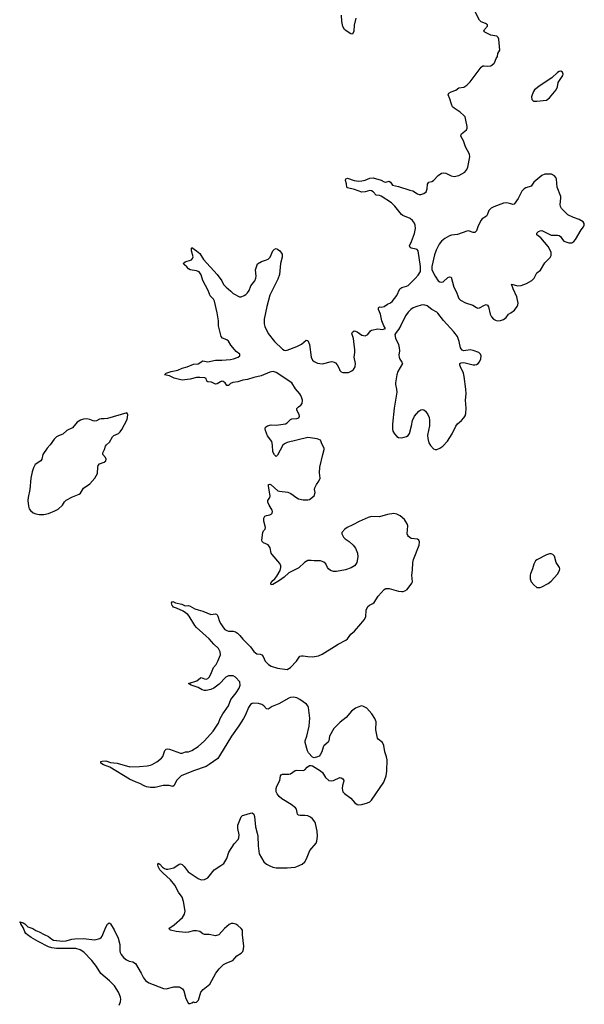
# Model space of a CAD drawing. Header units: inches. Extents: x 2057758 to 2159670, y 827298 to 1016821.
# Tile 88 of 90: x 2133826 to 2140926, y 985219 to 997593. Entities that reach past the tile are written whole.
import ezdxf

# ---------------------------------------------------------------- set-up
doc = ezdxf.new("R2010")
doc.units = ezdxf.units.IN
doc.header["$MEASUREMENT"] = 0
for name, color, linetype in [('C1938', 7, 'Continuous'), ('C1939', 7, 'Continuous'), ('C1949', 7, 'Continuous')]:
    doc.layers.add(name, color=color, linetype=linetype)

msp = doc.modelspace()

# ---------------------------------------------------------------- linework, layer by layer
at = {"layer": 'C1938', "color": 6, "elevation": 400}
for points in [[(2135077, 985210), (2135095, 985250), (2135097, 985283), (2135093, 985310), (2135069, 985370), (2135020, 985450), (2134955, 985515), (2134847, 985607), (2134792, 985692), (2134732, 985770), (2134634, 985874), (2134585, 985905), (2134530, 985921), (2134290, 985921), (2134230, 985928), (2134190, 985943), (2134058, 986010), (2133970, 986059), (2133926, 986090), (2133905, 986110), (2133892, 986130), (2133875, 986175), (2133840, 986230), (2133839, 986239), (2133826, 986250), (2133827, 986253), (2133830, 986256), (2133870, 986242), (2133890, 986230), (2133930, 986194), (2133990, 986172), (2134030, 986145), (2134070, 986129), (2134134, 986094), (2134190, 986071), (2134230, 986037), (2134250, 986026), (2134370, 986013), (2134410, 986017), (2134483, 986037), (2134519, 986041), (2134624, 986044), (2134770, 986029), (2134833, 986047), (2134850, 986057), (2134864, 986076), (2134910, 986187), (2134930, 986224), (2134950, 986241), (2134958, 986238), (2134970, 986231), (2135016, 986156), (2135066, 986050), (2135084, 985970), (2135084, 985890), (2135089, 985870), (2135104, 985844), (2135130, 985809), (2135170, 985778), (2135203, 985763), (2135250, 985751), (2135281, 985730), (2135354, 985610), (2135382, 985550), (2135410, 985516), (2135452, 985490), (2135636, 985416), (2135670, 985412), (2135763, 985437), (2135790, 985440), (2135830, 985437), (2135850, 985430), (2135874, 985414), (2135889, 985390), (2135915, 985290), (2135950, 985231), (2135970, 985231), (2135990, 985238), (2136010, 985251), (2136030, 985241), (2136050, 985245), (2136073, 985270), (2136102, 985370), (2136135, 985405), (2136215, 985470), (2136293, 985610), (2136335, 985665), (2136390, 985717), (2136430, 985739), (2136505, 985770), (2136556, 985830), (2136610, 985862), (2136630, 985883), (2136641, 985910), (2136645, 985950), (2136628, 986090), (2136626, 986150), (2136613, 986170), (2136571, 986210), (2136545, 986225), (2136510, 986236), (2136486, 986234), (2136459, 986221), (2136403, 986170), (2136330, 986090), (2136290, 986079), (2136210, 986095), (2136150, 986094), (2136130, 986104), (2136090, 986133), (2136050, 986144), (2136010, 986144), (2135950, 986125), (2135910, 986121), (2135792, 986132), (2135723, 986150), (2135701, 986170), (2135770, 986218), (2135873, 986310), (2135897, 986350), (2135905, 986390), (2135888, 986510), (2135870, 986565), (2135824, 986630), (2135777, 986717), (2135722, 986782), (2135625, 986870), (2135588, 986910), (2135568, 986950), (2135565, 986975), (2135568, 986992), (2135590, 986982), (2135622, 986942), (2135645, 986925), (2135670, 986917), (2135690, 986916), (2135765, 986935), (2135830, 986981), (2135850, 986984), (2135870, 986974), (2135896, 986950), (2135945, 986885), (2136070, 986800), (2136110, 986785), (2136150, 986788), (2136190, 986810), (2136210, 986829), (2136271, 986909), (2136357, 986963), (2136392, 986990), (2136430, 987050), (2136455, 987130), (2136523, 987237), (2136573, 987290), (2136583, 987310), (2136586, 987350), (2136571, 987430), (2136570, 987470), (2136610, 987576), (2136626, 987590), (2136643, 987597), (2136730, 987623), (2136750, 987624), (2136770, 987610), (2136779, 987579), (2136790, 987450), (2136813, 987370), (2136820, 987330), (2136826, 987210), (2136838, 987110), (2136898, 987010), (2136930, 986981), (2136970, 986958), (2137010, 986941), (2137050, 986934), (2137190, 986933), (2137290, 986944), (2137310, 986950), (2137379, 986981), (2137410, 987008), (2137433, 987047), (2137475, 987150), (2137555, 987245), (2137564, 987270), (2137571, 987330), (2137565, 987395), (2137545, 987490), (2137537, 987510), (2137508, 987550), (2137484, 987570), (2137450, 987586), (2137412, 987592), (2137351, 987591), (2137330, 987597), (2137319, 987610), (2137307, 987670), (2137293, 987690), (2137241, 987730), (2137122, 987802), (2137090, 987830), (2137064, 987864), (2137051, 987890), (2137050, 987930), (2137060, 987960), (2137099, 988030), (2137107, 988090), (2137116, 988104), (2137130, 988111), (2137210, 988110), (2137230, 988117), (2137290, 988156), (2137310, 988160), (2137390, 988156), (2137410, 988165), (2137441, 988199), (2137470, 988219), (2137490, 988221), (2137510, 988215), (2137610, 988154), (2137632, 988130), (2137673, 988070), (2137713, 988033), (2137746, 988026), (2137770, 988030), (2137850, 988069), (2137870, 988066), (2137890, 988051), (2137900, 988030), (2137899, 988010), (2137885, 987970), (2137879, 987930), (2137890, 987890), (2137909, 987869), (2137988, 987808), (2138039, 987750), (2138070, 987730), (2138090, 987725), (2138130, 987729), (2138199, 987750), (2138230, 987764), (2138250, 987783), (2138404, 988010), (2138433, 988090), (2138442, 988150), (2138446, 988290), (2138438, 988330), (2138419, 988390), (2138407, 988470), (2138387, 988507), (2138333, 988550), (2138325, 988565), (2138305, 988670), (2138308, 988768), (2138292, 988810), (2138254, 988870), (2138190, 988939), (2138150, 988963), (2138130, 988969), (2138110, 988967), (2138050, 988942), (2137997, 988903), (2137930, 988825), (2137854, 988766), (2137777, 988683), (2137723, 988590), (2137712, 988530), (2137706, 988514), (2137652, 988468), (2137643, 988450), (2137626, 988390), (2137605, 988355), (2137590, 988339), (2137570, 988328), (2137530, 988318), (2137506, 988326), (2137458, 988378), (2137444, 988404), (2137415, 988510), (2137416, 988530), (2137438, 988590), (2137466, 988714), (2137474, 988814), (2137458, 988950), (2137449, 988970), (2137431, 988990), (2137350, 989051), (2137310, 989071), (2137270, 989078), (2137230, 989074), (2137210, 989068), (2137083, 988997), (2137000, 988961), (2136950, 988928), (2136930, 988933), (2136894, 988970), (2136870, 988986), (2136830, 989000), (2136770, 989004), (2136750, 988998), (2136730, 988985), (2136704, 988950), (2136665, 988855), (2136640, 988810), (2136581, 988719), (2136489, 988590), (2136340, 988340), (2136318, 988310), (2136210, 988232), (2136170, 988209), (2136010, 988155), (2135858, 988090), (2135813, 988050), (2135799, 988030), (2135770, 987967), (2135750, 987954), (2135707, 987967), (2135670, 987970), (2135630, 987967), (2135530, 987944), (2135470, 987942), (2135422, 987950), (2135390, 987963), (2135335, 987995), (2135290, 988010), (2135205, 988050), (2134959, 988199), (2134879, 988230), (2134848, 988250), (2134848, 988270), (2134864, 988276), (2134910, 988277), (2134970, 988259), (2135051, 988250), (2135210, 988205), (2135332, 988208), (2135430, 988217), (2135470, 988224), (2135490, 988233), (2135550, 988268), (2135609, 988311), (2135626, 988334), (2135650, 988410), (2135670, 988425), (2135690, 988428), (2135710, 988424), (2135850, 988376), (2135870, 988377), (2135910, 988390), (2135950, 988393), (2135990, 988410), (2136070, 988459), (2136150, 988531), (2136258, 988650), (2136327, 988750), (2136346, 988810), (2136381, 988870), (2136452, 988970), (2136481, 989050), (2136550, 989132), (2136588, 989190), (2136600, 989230), (2136593, 989270), (2136540, 989330), (2136510, 989345), (2136490, 989348), (2136450, 989345), (2136419, 989330), (2136336, 989244), (2136269, 989190), (2136230, 989175), (2136170, 989164), (2136150, 989162), (2136120, 989170), (2136070, 989199), (2135984, 989230), (2135949, 989250), (2136054, 989286), (2136099, 989321), (2136110, 989324), (2136148, 989308), (2136170, 989306), (2136190, 989314), (2136207, 989330), (2136230, 989368), (2136265, 989450), (2136295, 989490), (2136316, 989530), (2136350, 989610), (2136349, 989650), (2136327, 989690), (2136266, 989746), (2136210, 989810), (2136050, 989953), (2136030, 989979), (2136017, 990000)], [(2136357, 990000), (2136390, 989950), (2136407, 989930), (2136430, 989915), (2136450, 989910), (2136510, 989908), (2136538, 989898), (2136563, 989883), (2136594, 989854), (2136630, 989806), (2136730, 989710), (2136770, 989652), (2136790, 989634), (2136810, 989625), (2136850, 989620), (2136871, 989611), (2136886, 989590), (2136912, 989532), (2136954, 989490), (2136990, 989468), (2137070, 989444), (2137190, 989426), (2137232, 989450), (2137306, 989530), (2137350, 989594), (2137370, 989600), (2137390, 989599), (2137451, 989589), (2137510, 989586), (2137582, 989598), (2137630, 989621), (2137786, 989714), (2137830, 989746), (2137927, 989793), (2137949, 989810), (2137991, 989870), (2138036, 989910), (2138115, 990000)]]:
    msp.add_lwpolyline(points, dxfattribs=at)
at = {"layer": 'C1939', "color": 6, "elevation": 400}
for points in [[(2138115, 990000), (2138158, 990050), (2138178, 990090), (2138183, 990170), (2138203, 990217), (2138223, 990237), (2138265, 990255), (2138283, 990270), (2138334, 990350), (2138410, 990433), (2138430, 990444), (2138470, 990446), (2138590, 990411), (2138630, 990405), (2138650, 990407), (2138670, 990413), (2138697, 990430), (2138759, 990510), (2138766, 990530), (2138758, 990610), (2138767, 990673), (2138768, 990770), (2138779, 990810), (2138851, 990990), (2138854, 991030), (2138845, 991050), (2138830, 991064), (2138750, 991074), (2138716, 991096), (2138705, 991110), (2138699, 991130), (2138705, 991230), (2138697, 991257), (2138679, 991290), (2138664, 991310), (2138610, 991358), (2138570, 991378), (2138530, 991386), (2138450, 991373), (2138350, 991344), (2138250, 991348), (2138210, 991337), (2138095, 991285), (2138017, 991243), (2137945, 991210), (2137914, 991190), (2137878, 991150), (2137876, 991130), (2137899, 991090), (2137919, 991070), (2137970, 991036), (2138020, 990990), (2138050, 990950), (2138075, 990890), (2138078, 990842), (2138065, 990770), (2138054, 990750), (2138035, 990730), (2137996, 990704), (2137922, 990678), (2137810, 990658), (2137770, 990656), (2137735, 990670), (2137711, 990690), (2137696, 990710), (2137674, 990754), (2137650, 990774), (2137610, 990790), (2137530, 990790), (2137490, 990798), (2137450, 990797), (2137407, 990773), (2137337, 990703), (2137210, 990641), (2137150, 990587), (2137095, 990545), (2137010, 990494), (2136988, 990490), (2136984, 990510), (2137010, 990547), (2137033, 990567), (2137061, 990599), (2137101, 990670), (2137111, 990710), (2137110, 990730), (2137098, 990758), (2137001, 990870), (2136990, 990890), (2136974, 990954), (2136961, 990981), (2136950, 990993), (2136890, 991018), (2136874, 991034), (2136872, 991052), (2136884, 991150), (2136892, 991168), (2136912, 991190), (2136917, 991210), (2136896, 991290), (2136897, 991330), (2136910, 991352), (2136930, 991362), (2136971, 991369), (2136990, 991380), (2136999, 991390), (2137005, 991410), (2137000, 991430), (2136962, 991490), (2136948, 991530), (2136948, 991550), (2136970, 991586), (2136975, 991610), (2136953, 991730), (2136955, 991750), (2136970, 991757), (2136990, 991749), (2137072, 991672), (2137094, 991666), (2137197, 991657), (2137237, 991637), (2137310, 991582), (2137330, 991573), (2137390, 991558), (2137450, 991557), (2137470, 991561), (2137530, 991611), (2137542, 991650), (2137535, 991690), (2137538, 991710), (2137557, 991750), (2137588, 991792), (2137605, 991830), (2137596, 991896), (2137600, 991970), (2137637, 992130), (2137656, 992190), (2137656, 992210), (2137630, 992255), (2137609, 992309), (2137567, 992327), (2137450, 992344), (2137190, 992281), (2137156, 992264), (2137134, 992246), (2137070, 992122), (2137050, 992104), (2137030, 992123), (2137010, 992164), (2137007, 992247), (2136995, 992290), (2136944, 992364), (2136915, 992430), (2136911, 992450), (2136915, 992470), (2136941, 992490), (2136990, 992502), (2137050, 992497), (2137168, 992512), (2137190, 992527), (2137231, 992569), (2137250, 992577), (2137310, 992580), (2137335, 992590), (2137345, 992610), (2137342, 992630), (2137318, 992670), (2137311, 992690), (2137313, 992707), (2137331, 992729), (2137362, 992750), (2137378, 992770), (2137381, 992810), (2137371, 992850), (2137362, 992870), (2137350, 992890), (2137294, 992954), (2137250, 993031), (2137050, 993158), (2137012, 993172), (2136970, 993162), (2136864, 993116), (2136770, 993098), (2136690, 993072), (2136630, 993061), (2136570, 993040), (2136507, 993033), (2136479, 993021), (2136450, 992996), (2136435, 992995), (2136430, 992995), (2136408, 993030), (2136386, 993046), (2136370, 993049), (2136350, 993043), (2136310, 993018), (2136290, 993014), (2136236, 993036), (2136190, 993043), (2136181, 993050), (2136170, 993084), (2136153, 993093), (2136090, 993097), (2136050, 993095), (2135970, 993076), (2135870, 993062), (2135770, 993088), (2135710, 993115), (2135648, 993130), (2135666, 993150), (2135729, 993170), (2135813, 993187), (2135870, 993212), (2135930, 993229), (2136010, 993262), (2136070, 993269), (2136130, 993305), (2136190, 993295), (2136290, 993314), (2136370, 993314), (2136478, 993322), (2136516, 993330), (2136574, 993350), (2136596, 993370), (2136593, 993390), (2136550, 993422), (2136527, 993447), (2136483, 993503), (2136452, 993552), (2136430, 993570), (2136377, 993590), (2136360, 993610), (2136326, 993746), (2136325, 993810), (2136309, 993910), (2136275, 994055), (2136262, 994082), (2136222, 994122), (2136198, 994190), (2136130, 994315), (2136107, 994387), (2136093, 994413), (2136083, 994423), (2136050, 994437), (2135968, 994450), (2135950, 994462), (2135929, 994489), (2135898, 994510), (2135882, 994530), (2135908, 994550), (2135986, 994574), (2136001, 994590), (2136007, 994613), (2135986, 994690), (2135985, 994716), (2135990, 994731), (2136051, 994690), (2136090, 994654), (2136137, 994577), (2136310, 994392), (2136366, 994310), (2136390, 994266), (2136421, 994230), (2136481, 994181), (2136510, 994152), (2136590, 994111), (2136610, 994111), (2136650, 994127), (2136670, 994139), (2136690, 994159), (2136710, 994191), (2136732, 994248), (2136782, 994310), (2136796, 994344), (2136800, 994370), (2136793, 994450), (2136816, 994524), (2136867, 994553), (2136930, 994573), (2136950, 994584), (2136974, 994610), (2137010, 994686), (2137030, 994711), (2137050, 994718), (2137070, 994711), (2137096, 994690), (2137127, 994647), (2137125, 994610), (2137107, 994530), (2137094, 994390), (2137071, 994330), (2136971, 994130), (2136933, 993990), (2136901, 993830), (2136902, 993770), (2136910, 993736), (2136950, 993650), (2137032, 993550), (2137130, 993454), (2137150, 993440), (2137170, 993436), (2137190, 993439), (2137310, 993485), (2137370, 993517), (2137430, 993564), (2137450, 993562), (2137472, 993510), (2137490, 993350), (2137510, 993314), (2137530, 993296), (2137570, 993278), (2137630, 993269), (2137650, 993270), (2137730, 993295), (2137750, 993296), (2137781, 993290), (2137799, 993279), (2137817, 993257), (2137842, 993210), (2137850, 993185), (2137868, 993168), (2137890, 993161), (2137930, 993157), (2137959, 993161), (2138001, 993179), (2138025, 993195), (2138046, 993230), (2138049, 993270), (2138033, 993350), (2138041, 993410), (2138041, 993450), (2138030, 993510), (2138025, 993585), (2138004, 993650), (2138010, 993665), (2138030, 993681), (2138050, 993679), (2138070, 993671), (2138130, 993627), (2138170, 993619), (2138203, 993637), (2138237, 993683), (2138250, 993691), (2138330, 993707), (2138390, 993701), (2138426, 993710), (2138406, 993746), (2138381, 993810), (2138362, 993890), (2138337, 993950), (2138337, 993970), (2138350, 993985), (2138370, 993982), (2138411, 993989), (2138450, 994017), (2138490, 994036), (2138510, 994053), (2138570, 994127), (2138608, 994212), (2138630, 994226), (2138690, 994243), (2138710, 994254), (2138800, 994340), (2138838, 994382), (2138864, 994430), (2138865, 994490), (2138837, 994690), (2138823, 994703), (2138810, 994708), (2138750, 994720), (2138735, 994730), (2138726, 994750), (2138754, 994806), (2138790, 994906), (2138804, 994970), (2138801, 995010), (2138790, 995037), (2138767, 995070), (2138736, 995096), (2138644, 995130), (2138626, 995146), (2138542, 995250), (2138500, 995290), (2138370, 995377), (2138350, 995385), (2138308, 995388), (2138271, 995431), (2138250, 995444), (2138230, 995446), (2138170, 995429), (2138130, 995426), (2138037, 995457), (2137950, 995478), (2137938, 995490), (2137936, 995530), (2137925, 995570), (2137927, 995593), (2137950, 995602), (2138030, 995570), (2138090, 995562), (2138130, 995566), (2138170, 995576), (2138230, 995600), (2138270, 995605), (2138370, 995575), (2138410, 995555), (2138430, 995553), (2138470, 995564), (2138489, 995549), (2138504, 995524), (2138515, 995515), (2138590, 995498), (2138730, 995452), (2138770, 995444), (2138830, 995404), (2138850, 995396), (2138870, 995396), (2138910, 995408), (2138938, 995430), (2138951, 995469), (2138953, 995527), (2138970, 995550), (2139010, 995560), (2139030, 995572), (2139087, 995633), (2139130, 995662), (2139150, 995668), (2139185, 995665), (2139250, 995632), (2139290, 995623), (2139350, 995636), (2139423, 995677), (2139450, 995710), (2139462, 995738), (2139488, 995870), (2139481, 995901), (2139430, 995995), (2139405, 996070), (2139375, 996130), (2139376, 996150), (2139381, 996159), (2139445, 996210), (2139452, 996230), (2139453, 996250), (2139438, 996330), (2139426, 996370), (2139413, 996390), (2139366, 996430), (2139290, 996480), (2139270, 996499), (2139254, 996530), (2139237, 996597), (2139215, 996650), (2139223, 996670), (2139250, 996686), (2139312, 996708), (2139350, 996735), (2139410, 996746), (2139450, 996769), (2139492, 996810), (2139630, 996997), (2139650, 997011), (2139666, 997014), (2139712, 997008), (2139749, 997011), (2139790, 997041), (2139797, 997050), (2139816, 997104), (2139833, 997130), (2139837, 997170), (2139864, 997210), (2139850, 997350), (2139841, 997370), (2139825, 997385), (2139750, 997400), (2139675, 997435), (2139663, 997450), (2139671, 997470), (2139710, 997510), (2139707, 997530), (2139685, 997545), (2139630, 997567), (2139610, 997586), (2139554, 997690)], [(2138055, 997610), (2138034, 997526), (2138028, 997450), (2138010, 997413), (2137990, 997417), (2137930, 997453), (2137909, 997470), (2137888, 997508), (2137877, 997570), (2137872, 997650)], [(2140000, 995278), (2139950, 995290), (2139910, 995288), (2139790, 995243), (2139756, 995224), (2139726, 995194), (2139710, 995147), (2139696, 995124), (2139642, 995090), (2139623, 995070), (2139586, 994990), (2139570, 994938), (2139550, 994918), (2139530, 994917), (2139470, 994938), (2139450, 994937), (2139330, 994892), (2139255, 994885), (2139230, 994876), (2139170, 994841), (2139130, 994808), (2139101, 994770), (2139065, 994695), (2139043, 994637), (2139010, 994490), (2139008, 994450), (2139050, 994368), (2139090, 994313), (2139110, 994299), (2139130, 994293), (2139150, 994299), (2139210, 994352), (2139230, 994360), (2139250, 994356), (2139285, 994230), (2139320, 994170), (2139339, 994110), (2139350, 994090), (2139370, 994070), (2139430, 994034), (2139525, 994005), (2139570, 993975), (2139589, 993969), (2139610, 993972), (2139670, 994007), (2139690, 994012), (2139707, 994007), (2139723, 993983), (2139744, 993890), (2139760, 993860), (2139784, 993830), (2139810, 993815), (2139830, 993810), (2139870, 993812), (2139910, 993825), (2139942, 993850), (2139972, 993890), (2140000, 993909)], [(2136017, 990000), (2135958, 990098), (2135939, 990119), (2135881, 990161), (2135799, 990199), (2135762, 990210), (2135750, 990222), (2135744, 990230), (2135735, 990265), (2135743, 990277), (2135750, 990279), (2135785, 990265), (2135867, 990247), (2135908, 990228), (2135949, 990231), (2135970, 990224), (2136030, 990190), (2136070, 990175), (2136130, 990161), (2136230, 990119), (2136290, 990126), (2136301, 990121), (2136310, 990115), (2136318, 990098), (2136338, 990030), (2136357, 990000)]]:
    msp.add_lwpolyline(points, dxfattribs=at)
at = {"layer": 'C1939', "color": 6}
for points, elevation in [([(2138910, 994008), (2138874, 994006), (2138818, 993990), (2138775, 993970), (2138745, 993950), (2138710, 993918), (2138676, 993870), (2138620, 993750), (2138590, 993701), (2138558, 993662), (2138545, 993635), (2138551, 993590), (2138590, 993511), (2138599, 993470), (2138602, 993430), (2138595, 993375), (2138596, 993350), (2138605, 993325), (2138631, 993290), (2138639, 993270), (2138583, 993170), (2138570, 993130), (2138550, 993030), (2138550, 993010), (2138565, 992950), (2138569, 992910), (2138536, 992710), (2138512, 992510), (2138512, 992450), (2138520, 992420), (2138539, 992390), (2138570, 992356), (2138590, 992343), (2138630, 992338), (2138690, 992353), (2138712, 992369), (2138726, 992394), (2138754, 992490), (2138766, 992554), (2138791, 992609), (2138847, 992673), (2138869, 992690), (2138890, 992695), (2138910, 992690), (2138930, 992673), (2138958, 992630), (2138974, 992594), (2138980, 992560), (2138978, 992490), (2138955, 992370), (2138957, 992330), (2138970, 992276), (2138990, 992242), (2139030, 992199), (2139050, 992190), (2139070, 992190), (2139110, 992209), (2139145, 992235), (2139205, 992295), (2139266, 992390), (2139310, 992486), (2139330, 992512), (2139383, 992557), (2139413, 992590), (2139427, 992613), (2139436, 992644), (2139440, 992710), (2139433, 992810), (2139442, 992890), (2139438, 992950), (2139416, 993110), (2139405, 993150), (2139367, 993230), (2139361, 993250), (2139362, 993270), (2139378, 993282), (2139410, 993285), (2139530, 993256), (2139550, 993255), (2139570, 993260), (2139590, 993273), (2139607, 993293), (2139624, 993330), (2139628, 993370), (2139621, 993390), (2139598, 993410), (2139530, 993437), (2139490, 993443), (2139410, 993431), (2139390, 993438), (2139368, 993468), (2139354, 993550), (2139330, 993612), (2139287, 993670), (2139154, 993814), (2139084, 993904), (2139070, 993918), (2139010, 993950), (2138950, 993996)], 400), ([(2135172, 992652), (2134930, 992581), (2134890, 992576), (2134850, 992577), (2134830, 992572), (2134790, 992550), (2134770, 992546), (2134750, 992550), (2134710, 992569), (2134670, 992576), (2134630, 992574), (2134590, 992561), (2134550, 992535), (2134490, 992463), (2134418, 992430), (2134370, 992385), (2134315, 992365), (2134290, 992350), (2134260, 992320), (2134211, 992249), (2134171, 992209), (2134119, 992130), (2134104, 992070), (2134093, 992050), (2134019, 992001), (2133998, 991962), (2133981, 991910), (2133967, 991833), (2133953, 991690), (2133931, 991590), (2133929, 991550), (2133938, 991478), (2133947, 991447), (2133963, 991423), (2133996, 991396), (2134030, 991381), (2134073, 991373), (2134130, 991375), (2134190, 991389), (2134270, 991419), (2134310, 991442), (2134363, 991490), (2134390, 991533), (2134410, 991554), (2134490, 991595), (2134576, 991630), (2134590, 991643), (2134630, 991706), (2134710, 991761), (2134771, 991829), (2134804, 991890), (2134808, 991970), (2134815, 991990), (2134830, 992010), (2134888, 992032), (2134910, 992050), (2134913, 992070), (2134905, 992090), (2134872, 992130), (2134870, 992150), (2134893, 992190), (2134905, 992235), (2134916, 992250), (2134957, 992283), (2134993, 992350), (2135010, 992366), (2135067, 992393), (2135090, 992414), (2135110, 992441), (2135177, 992570), (2135185, 992625), (2135181, 992641)], 500)]:
    msp.add_lwpolyline(points, close=True, dxfattribs=dict(at, elevation=elevation))
at = {"layer": 'C1949', "color": 6, "elevation": 400}
for points in [[(2140630, 996945), (2140610, 996942), (2140590, 996931), (2140519, 996861), (2140370, 996767), (2140299, 996710), (2140285, 996690), (2140269, 996650), (2140263, 996623), (2140266, 996590), (2140288, 996568), (2140330, 996567), (2140450, 996583), (2140487, 996610), (2140570, 996711), (2140587, 996750), (2140596, 996804), (2140654, 996890), (2140660, 996910), (2140650, 996935)], [(2140510, 990881), (2140490, 990881), (2140450, 990867), (2140330, 990806), (2140314, 990790), (2140291, 990750), (2140275, 990690), (2140250, 990628), (2140245, 990610), (2140245, 990566), (2140259, 990530), (2140290, 990491), (2140330, 990458), (2140370, 990459), (2140390, 990467), (2140470, 990508), (2140510, 990536), (2140590, 990626), (2140613, 990670), (2140618, 990690), (2140614, 990710), (2140571, 990771), (2140550, 990849), (2140530, 990873)]]:
    msp.add_lwpolyline(points, close=True, dxfattribs=at)
msp.add_lwpolyline([(2140000, 993909), (2140050, 993943), (2140083, 993990), (2140090, 994010), (2140093, 994030), (2140078, 994110), (2140030, 994210), (2140010, 994270), (2140089, 994249), (2140130, 994251), (2140201, 994279), (2140264, 994316), (2140294, 994346), (2140328, 994410), (2140374, 994446), (2140430, 994537), (2140495, 994605), (2140510, 994630), (2140508, 994670), (2140470, 994741), (2140378, 994850), (2140330, 994890), (2140328, 994910), (2140348, 994930), (2140370, 994940), (2140390, 994942), (2140410, 994937), (2140510, 994886), (2140537, 994883), (2140590, 994886), (2140610, 994882), (2140627, 994867), (2140650, 994829), (2140670, 994810), (2140730, 994790), (2140770, 994790), (2140796, 994804), (2140817, 994830), (2140887, 994953), (2140917, 994990), (2140926, 995010), (2140924, 995030), (2140910, 995052), (2140862, 995082), (2140790, 995105), (2140720, 995140), (2140639, 995219), (2140626, 995246), (2140623, 995270), (2140631, 995350), (2140629, 995370), (2140586, 995490), (2140576, 995590), (2140568, 995610), (2140552, 995630), (2140512, 995650), (2140450, 995653), (2140430, 995650), (2140390, 995633), (2140292, 995550), (2140258, 995502), (2140190, 995480), (2140170, 995469), (2140141, 995439), (2140096, 995344), (2140044, 995276), (2140029, 995271), (2140000, 995278)], dxfattribs=at)

doc.saveas('drawing.dxf')
